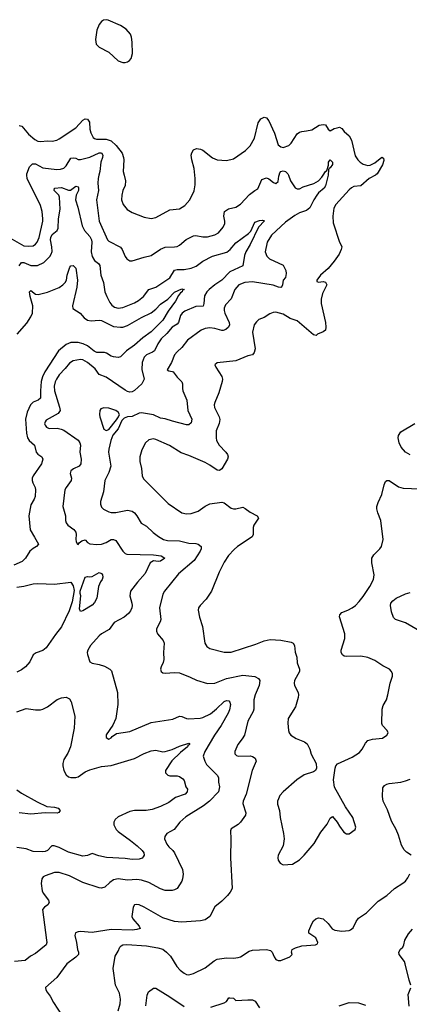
# Model space of a CAD drawing. Header units: inches. Extents: x 1173000 to 1307049, y 522583 to 678455.
# Tile 89 of 256: x 1200815 to 1204122, y 572966 to 581318. Entities that reach past the tile are written whole.
import ezdxf

# ---------------------------------------------------------------- set-up
doc = ezdxf.new("R2010")
doc.units = ezdxf.units.IN
doc.header["$MEASUREMENT"] = 0
doc.layers.add('B2507', color=7, linetype='Continuous')
doc.layers.add('B2508', color=7, linetype='Continuous')

msp = doc.modelspace()

# ---------------------------------------------------------------- linework, layer by layer
at = {"layer": 'B2507', "color": 5}
for points, elevation in [([(1200730, 579467.2), (1200850, 579398.6), (1200890, 579395.6), (1200930, 579401.2), (1200950, 579412.8), (1200963.8, 579430), (1200979.1, 579470), (1201011.6, 579610), (1201012.5, 579630), (1201005, 579690), (1200990, 579742.9), (1200876.8, 579970), (1200876.2, 580000)], 860), ([(1203431.9, 580000), (1203431.2, 579988.8), (1203410.7, 579909.3), (1203400.2, 579890), (1203352.1, 579850), (1203337, 579830), (1203311.9, 579790), (1203278.7, 579721.3), (1203250, 579698.5), (1203190, 579679.1), (1203150, 579658.1), (1203070, 579601), (1202951.7, 579490), (1202916.1, 579430), (1202898.9, 579350), (1202912.4, 579312.4), (1202934.9, 579290), (1203050, 579234.6), (1203074, 579190), (1203075.8, 579164.2), (1203070.5, 579130), (1203050.6, 579109.4), (1203046, 579070), (1203037.3, 579050), (1203030, 579046), (1203011.8, 579048.2), (1202965.1, 579065.1), (1202790, 579093.5), (1202724.9, 579090), (1202674.3, 579070), (1202641.6, 579030), (1202610.9, 578949.1), (1202561.8, 578898.2), (1202550.3, 578870), (1202550.2, 578850), (1202556.9, 578830), (1202592.7, 578750), (1202595, 578730), (1202587, 578710), (1202563.6, 578690), (1202542.7, 578682.7), (1202530, 578681.4), (1202470, 578699.4), (1202430, 578703.1), (1202390, 578697.6), (1202355.9, 578684.1), (1202239.5, 578600.5), (1202190, 578537.4), (1202150, 578501.3), (1202130, 578476.2), (1202103.5, 578410), (1202067.5, 578347.5), (1202079.9, 578339.9), (1202110, 578335.3), (1202117.6, 578330), (1202150, 578285.3), (1202190, 578246.8), (1202197, 578230), (1202195.6, 578190), (1202200.3, 578170), (1202233.6, 578090), (1202242.6, 578002.6), (1202275.2, 577930), (1202270, 577898), (1202250, 577881.3), (1202230, 577882.7), (1202112.6, 577912.6), (1202050, 577933.8), (1202010, 577939.3), (1201950, 577965), (1201850, 577983.5), (1201830, 577980.3), (1201770, 577951.1), (1201730, 577948.6), (1201701.1, 577938.9), (1201682.5, 577917.5), (1201650, 577849), (1201606.2, 577793.8), (1201587.4, 577750), (1201570, 577674), (1201569.1, 577650), (1201587.7, 577530), (1201570, 577478), (1201538.3, 577410), (1201527.3, 577312.7), (1201501.7, 577230), (1201499.5, 577210), (1201510, 577182), (1201526.1, 577166.1), (1201570, 577142.3), (1201590, 577137.8), (1201630, 577138.5), (1201730, 577156.5), (1201770.2, 577150.2), (1201790, 577134.9), (1201810.2, 577110.2), (1201847, 577047), (1201890, 577023.1), (1201948.1, 576968.1), (1201993.6, 576933.6), (1202034, 576910), (1202070, 576900.2), (1202170, 576897.8), (1202250, 576877.2), (1202310, 576876.1), (1202330.7, 576870), (1202356.4, 576850), (1202356.4, 576830), (1202346.4, 576810), (1202294.6, 576730), (1202162, 576618), (1202042.6, 576470), (1202030, 576445.2), (1202001.8, 576330), (1202012.4, 576230), (1202007.9, 576210), (1201977, 576150), (1201975.8, 576130), (1201984.4, 576110), (1202033.4, 576053.4), (1202041.1, 576030), (1202035.3, 575950), (1202039, 575890), (1202033.4, 575866.6), (1202014.9, 575830), (1202010.6, 575810), (1202016, 575790), (1202030, 575778.8), (1202050, 575775.5), (1202130, 575781.7), (1202170, 575777.4), (1202262.6, 575742.6), (1202316.4, 575716.4), (1202410, 575687.4), (1202470, 575691.2), (1202570, 575729.3), (1202710, 575758.6), (1202810, 575746), (1202843, 575730), (1202852.3, 575712.3), (1202848.1, 575670), (1202813.8, 575590), (1202802, 575550), (1202801.5, 575470), (1202796.5, 575450), (1202750, 575369.3), (1202721.7, 575250), (1202702.8, 575217.2), (1202666.4, 575170), (1202640.5, 575110), (1202640.7, 575090), (1202655.9, 575075.9), (1202670.6, 575070.6), (1202770, 575075.3), (1202790, 575068.4), (1202812.9, 575052.9), (1202821.6, 575030), (1202788.9, 574950), (1202738.5, 574750), (1202711.3, 574690), (1202708.5, 574668.5), (1202734.2, 574590), (1202730.2, 574569.8), (1202687.7, 574510), (1202670, 574492.3), (1202610, 574456), (1202603.4, 574436.6), (1202608.1, 574370), (1202603.6, 574210), (1202618.4, 573950), (1202602.3, 573917.7), (1202577.6, 573890), (1202530, 573841.3), (1202470, 573792.3), (1202427.7, 573710), (1202390, 573683.6), (1202350, 573675.8), (1202190, 573663.5), (1202130, 573668.4), (1202030, 573699.7), (1201870, 573790.9), (1201830, 573809.7), (1201807.1, 573812.9), (1201790, 573809.3), (1201777.1, 573790), (1201767.4, 573710), (1201774.6, 573690), (1201828.5, 573630), (1201836, 573610), (1201810, 573600.4), (1201770, 573595.5), (1201590, 573599.7), (1201430, 573575.6), (1201330, 573583.5), (1201310, 573582), (1201287.6, 573572.4), (1201283.6, 573550), (1201297.5, 573490), (1201304.5, 573430), (1201313.1, 573410), (1201312.8, 573390), (1201290, 573365.5), (1201214.9, 573310), (1201130, 573193.6), (1201034.9, 573110), (1201037, 573090), (1201047.9, 573070), (1201074.5, 573034.5), (1201101.7, 572981.7), (1201174.8, 572870)], 860), ([(1201487.7, 580000), (1201479.7, 579970), (1201477.6, 579930), (1201483.8, 579870), (1201465.4, 579790), (1201489.3, 579610), (1201561.1, 579450), (1201570, 579438.4), (1201669.4, 579389.4), (1201685.2, 579370), (1201710, 579310.7), (1201723.8, 579290), (1201750, 579272.7), (1201770, 579272.4), (1201870, 579304.9), (1201930, 579316.5), (1202009.1, 579370.9), (1202050, 579388.9), (1202130, 579390.3), (1202150, 579395.3), (1202170, 579405.3), (1202227.7, 579452.3), (1202290, 579484.6), (1202310, 579487.2), (1202370, 579474.9), (1202410, 579474.9), (1202470, 579493), (1202501.2, 579510), (1202540.7, 579559.3), (1202555.6, 579590), (1202557.4, 579610), (1202547.3, 579652.7), (1202552.3, 579690), (1202586.9, 579713.1), (1202650, 579728.3), (1202690, 579752.4), (1202765.9, 579834.1), (1202809.7, 579870), (1202835.7, 579884.3), (1202870, 579962), (1202910, 579977.1), (1202930, 579968.4), (1202970, 579936.5), (1202990, 579928.8), (1203010, 579945.5), (1203013.7, 579990), (1203016.5, 580000)], 860), ([(1201700.7, 580000), (1201714, 579950), (1201708.6, 579911.4), (1201690.3, 579870), (1201680.9, 579830), (1201680.3, 579790), (1201692.2, 579750), (1201728.1, 579708.1), (1201770, 579682), (1201870, 579643.8), (1201930, 579632.4), (1201970, 579639.5), (1202090, 579705.7), (1202170, 579712.4), (1202217.4, 579742.6), (1202259.6, 579790), (1202295.1, 579865), (1202304.1, 579915.9), (1202304.5, 579970), (1202302, 580000)], 880), ([(1203835.4, 580000), (1203780.3, 579970), (1203710, 579909.6), (1203650, 579902.6), (1203630, 579891.1), (1203610, 579874.7), (1203497.7, 579750), (1203482, 579718), (1203471.7, 579651.7), (1203475.8, 579595.8), (1203530, 579431.3), (1203544.4, 579404.4), (1203548.2, 579390), (1203544.6, 579370), (1203527.1, 579330), (1203483.5, 579270), (1203432.7, 579207.3), (1203368.4, 579150), (1203335.8, 579110), (1203336.9, 579096.9), (1203350, 579092.7), (1203390, 579096.4), (1203410.7, 579090.7), (1203421, 579070), (1203384.2, 578995.8), (1203373.3, 578946.7), (1203374.6, 578910), (1203410.3, 578750), (1203413.4, 578710), (1203410, 578685.2), (1203390, 578669.2), (1203342, 578650), (1203330, 578638), (1203310, 578644), (1203170, 578764.4), (1203110, 578783.1), (1203050, 578818.9), (1202990, 578836.4), (1202965.3, 578834.7), (1202937.2, 578822.8), (1202890, 578792.2), (1202845.8, 578774.2), (1202824.3, 578755.7), (1202806, 578730), (1202791.3, 578668.7), (1202812.8, 578527.2), (1202805.1, 578494.9), (1202790, 578476), (1202750, 578466), (1202650, 578423.5), (1202490, 578408.7), (1202471.3, 578390), (1202478.8, 578370), (1202530, 578290.8), (1202536.4, 578270), (1202534.4, 578250), (1202505.9, 578154.1), (1202470.5, 578070.5), (1202466.3, 578050), (1202469.2, 578029.2), (1202508.9, 577950), (1202513.4, 577926.6), (1202507.3, 577892.7), (1202483.7, 577830), (1202482, 577770), (1202485.7, 577750), (1202495.8, 577730), (1202508.9, 577710), (1202564.9, 577650), (1202578.7, 577630), (1202584.9, 577610), (1202578.7, 577590), (1202531.9, 577508.1), (1202510, 577494), (1202490, 577496), (1202430, 577540.4), (1202390, 577562), (1202250, 577622.6), (1202184.4, 577644.4), (1202086.6, 577706.6), (1201970, 577756.8), (1201950, 577761.5), (1201910, 577753.7), (1201882, 577730), (1201850.3, 577670), (1201833.4, 577610), (1201833.4, 577570), (1201847.6, 577510), (1201854, 577450), (1201864.9, 577424.9), (1202075.4, 577215.4), (1202190, 577136.5), (1202230, 577126.3), (1202270, 577128.9), (1202330, 577149.1), (1202390, 577191.5), (1202430, 577210.3), (1202530, 577224.9), (1202550, 577219.5), (1202610, 577175.5), (1202630, 577170.4), (1202650, 577170.4), (1202710, 577183), (1202730, 577173), (1202770, 577139.5), (1202830.8, 577110), (1202842.8, 577090), (1202803.1, 577030), (1202796.4, 577010), (1202796.3, 576950), (1202788.3, 576931.7), (1202663.8, 576850), (1202634.5, 576825.5), (1202588.1, 576771.9), (1202550, 576717), (1202506.8, 576633.2), (1202443, 576470), (1202397.4, 576402.6), (1202345.5, 576350), (1202332.7, 576330), (1202330.4, 576310), (1202341.3, 576250), (1202366.4, 576170), (1202386.4, 576030), (1202402.3, 576002.3), (1202430, 575984.4), (1202550, 575953.4), (1202610, 575953.1), (1202819.3, 576020.7), (1202890, 576050.3), (1202940.7, 576059.3), (1203030, 576056), (1203118.6, 576038.6), (1203136.3, 576030), (1203146, 576010), (1203153.5, 575953.5), (1203167, 575910), (1203170, 575862), (1203190.3, 575810.3), (1203190.4, 575790.4), (1203147.6, 575712.4), (1203144.9, 575690), (1203148.4, 575670), (1203179.3, 575610), (1203181.6, 575590), (1203179.3, 575570), (1203154.9, 575490), (1203092.7, 575390), (1203090.5, 575350.5), (1203095.5, 575290), (1203102, 575270), (1203117.3, 575250), (1203162, 575222), (1203233.4, 575193.4), (1203254.7, 575174.7), (1203278.4, 575130), (1203289, 575089), (1203330.3, 575010), (1203334.4, 574970), (1203324.9, 574950), (1203310, 574937), (1203230, 574913.6), (1203167.3, 574870), (1203050.3, 574769.7), (1203023.4, 574736.6), (1203010.3, 574709.7), (1203004.4, 574690), (1203003.9, 574663.9), (1203019.3, 574610), (1203026.4, 574550), (1203055.1, 574415.1), (1203058.4, 574370), (1203050.4, 574309.6), (1203008.3, 574231.7), (1203005.5, 574210), (1203008.5, 574188.5), (1203024.7, 574164.7), (1203050.6, 574150.6), (1203130, 574155.5), (1203190, 574190.6), (1203229.4, 574230), (1203314, 574330), (1203370, 574426.8), (1203425.8, 574494.2), (1203450, 574544.7), (1203470, 574558), (1203510.3, 574510.4), (1203530, 574476), (1203567.5, 574427.5), (1203590, 574411), (1203610, 574411), (1203661.2, 574450), (1203666.6, 574470), (1203641.6, 574550), (1203580.4, 574640.4), (1203488.2, 574808.2), (1203478.7, 574870), (1203491.8, 574970), (1203499.5, 574990), (1203513.3, 575006.7), (1203637.3, 575062.8), (1203698.7, 575101.3), (1203721.6, 575130), (1203750, 575182.8), (1203770, 575202.8), (1203810, 575214.8), (1203895.5, 575224.5), (1203932.1, 575247.9), (1203941.2, 575270), (1203932.7, 575290), (1203895.1, 575330), (1203888, 575348), (1203891.1, 575470), (1203899.7, 575500.3), (1203927.3, 575550), (1203939.6, 575590), (1203959.6, 575690), (1203978.4, 575750), (1203978.4, 575770), (1203972, 575790), (1203953.2, 575810), (1203898.2, 575838.2), (1203830, 575882.4), (1203770, 575908.2), (1203710, 575918), (1203590, 575916), (1203570, 575919.3), (1203554, 575930), (1203542.7, 575950), (1203543.7, 575970), (1203573.3, 576070), (1203575.6, 576110), (1203528.3, 576251.7), (1203531.6, 576270), (1203549.4, 576290), (1203601.2, 576310), (1203638, 576330), (1203664.5, 576350), (1203696.3, 576383.7), (1203730, 576425.5), (1203786, 576510), (1203817.6, 576570), (1203822.9, 576610), (1203802.9, 576710), (1203803.7, 576750), (1203820.1, 576779.9), (1203871.2, 576828.8), (1203887, 576850), (1203898.9, 576910), (1203880.9, 577070), (1203854.1, 577134.2), (1203845.6, 577170), (1203846, 577190), (1203856.4, 577223.6), (1203888.2, 577290), (1203907.2, 577372.8), (1203920.4, 577399.6), (1203930, 577408), (1203950, 577408.4), (1204030, 577356.4), (1204070, 577343.8), (1204210, 577339.3)], 880), ([(1203095.6, 580000), (1203112, 579950), (1203153, 579893), (1203170, 579882.4), (1203190, 579883.8), (1203220.9, 579899.1), (1203310.6, 579929.4), (1203349.9, 579950.1), (1203378.7, 579981.3), (1203390.3, 580000)], 860), ([(1200810.9, 579230), (1200830, 579258), (1200850, 579258.2), (1200910, 579233.2), (1200965.8, 579234.2), (1201020.5, 579259.5), (1201069.9, 579310.1), (1201082.8, 579330), (1201089.1, 579350.9), (1201088, 579390), (1201076, 579450), (1201078.7, 579470), (1201090, 579494.8), (1201131.4, 579528.6), (1201141.9, 579550), (1201144.5, 579630), (1201158.3, 579710), (1201152.6, 579812.6), (1201146.6, 579830), (1201107, 579870), (1201111.3, 579888.7), (1201170, 579893.6), (1201230, 579873.4), (1201246.7, 579873.3), (1201290, 579905.8), (1201310, 579900.3), (1201314.7, 579894.7), (1201312.7, 579870), (1201295.3, 579830), (1201289, 579790), (1201308.6, 579728.7), (1201343.9, 579570), (1201365.4, 579530), (1201410, 579479.4), (1201424.6, 579450), (1201427.9, 579430), (1201422.2, 579350), (1201429.3, 579310), (1201450, 579276.5), (1201483.7, 579250), (1201493.8, 579233.8), (1201502.8, 579150), (1201525.2, 579090), (1201538, 579010), (1201553.4, 578970), (1201579, 578919), (1201596, 578896), (1201620, 578880), (1201650, 578871.4), (1201690, 578876.1), (1201790, 578917.6), (1201823.5, 578936.5), (1201864.7, 578970), (1201910, 579028.4), (1201970, 579048.9), (1202090, 579129.2), (1202130, 579192.8), (1202150, 579200.2), (1202210, 579198.1), (1202270, 579211.5), (1202311.4, 579228.7), (1202368.3, 579270), (1202450, 579311.9), (1202572.9, 579347.1), (1202601.8, 579370), (1202650, 579426.7), (1202756.8, 579503.2), (1202775.5, 579524.5), (1202810, 579601.3), (1202850, 579614.3), (1202876.9, 579616.9), (1202892.8, 579612.8), (1202842.2, 579557.8), (1202771.7, 579410), (1202734.2, 579350), (1202722.5, 579317.5), (1202708.4, 579230), (1202599.8, 579180.2), (1202529.2, 579110), (1202470, 579069.8), (1202423.8, 579030), (1202404.5, 579010), (1202384, 578976), (1202379, 578910), (1202370.8, 578889.2), (1202310, 578886.6), (1202215.1, 578844.9), (1202193, 578830), (1202179.8, 578810), (1202163.2, 578750), (1202150, 578736.2), (1202110, 578709.8), (1202063.9, 578656.1), (1202014.5, 578610), (1201988.6, 578570), (1201958.6, 578510), (1201942.9, 578497.1), (1201890, 578475.8), (1201870, 578454.3), (1201854.2, 578410), (1201850.2, 578350), (1201870.8, 578270), (1201851, 578230), (1201790, 578171.4), (1201770, 578161.7), (1201750, 578158.9), (1201730, 578163.1), (1201710, 578174.2), (1201550, 578285), (1201490, 578308.4), (1201456.6, 578356.6), (1201390, 578410.7), (1201350, 578431.7), (1201330, 578434.4), (1201270, 578423.4), (1201236.7, 578403.3), (1201201.3, 578358.7), (1201150, 578305.8), (1201125.9, 578270), (1201115, 578245), (1201108.2, 578210), (1201110.1, 578170), (1201152.8, 578030), (1201157.2, 578002.8), (1201142.3, 577977.7), (1201039.5, 577920.5), (1201030, 577908), (1201026.7, 577890), (1201030, 577878), (1201042.3, 577862.3), (1201066, 577850), (1201132.3, 577852.3), (1201166.1, 577846.1), (1201190, 577836.1), (1201310, 577750.3), (1201324.6, 577730), (1201331.7, 577710), (1201326, 577650), (1201337.4, 577590), (1201334.9, 577550), (1201319.3, 577530), (1201271.3, 577508.7), (1201247.7, 577490), (1201244.4, 577470), (1201253.4, 577430), (1201250.3, 577410), (1201208.7, 577351.3), (1201199.2, 577330), (1201180.2, 577190), (1201204.2, 577110), (1201203.7, 577070), (1201210, 577051), (1201224, 577030), (1201273.5, 576993.5), (1201290, 576970.7), (1201293.7, 576950), (1201290.5, 576910.5), (1201294.8, 576890), (1201306.8, 576870), (1201310, 576866.8), (1201318.9, 576881.1), (1201342, 576898), (1201370, 576904.9), (1201390, 576883.8), (1201411.5, 576871.5), (1201470, 576866.5), (1201510, 576870.2), (1201550, 576883.9), (1201590, 576907.6), (1201610, 576910.3), (1201630, 576899.5), (1201690, 576808.9), (1201710, 576789.1), (1201723.9, 576783.9), (1201950, 576779.2), (1202015.5, 576770), (1202045.5, 576750), (1202010, 576724.9), (1201990, 576722.5), (1201950, 576727.2), (1201922.6, 576710), (1201880.3, 576619.7), (1201814.2, 576545.8), (1201756.1, 576470), (1201748.9, 576430), (1201767.6, 576370), (1201768.9, 576350), (1201766.3, 576330), (1201755.4, 576304.6), (1201737.8, 576282.2), (1201702.4, 576250), (1201615.6, 576204.4), (1201573.5, 576146.5), (1201510.4, 576110), (1201488.5, 576091.5), (1201416.4, 576010), (1201393.4, 575970), (1201388, 575950), (1201390, 575934), (1201411, 575870), (1201430, 575859.1), (1201490, 575848.9), (1201533.8, 575833.8), (1201581, 575810), (1201595.3, 575795.3), (1201644.9, 575610), (1201647.5, 575510), (1201630.2, 575389.8), (1201606, 575334), (1201550, 575253.2), (1201548.8, 575228.8), (1201570, 575216.3), (1201590, 575226.4), (1201600.7, 575239.3), (1201635.6, 575264.4), (1201750, 575280.2), (1201930, 575356.5), (1202114.2, 575385.8), (1202170, 575410.4), (1202190, 575408), (1202230, 575390.4), (1202248.9, 575388.9), (1202347.3, 575392.7), (1202370, 575398.3), (1202434, 575430), (1202486.6, 575473.4), (1202550, 575534.8), (1202570, 575543.7), (1202590, 575540.2), (1202598.3, 575530), (1202602.9, 575510), (1202594.5, 575465.5), (1202583.3, 575436.7), (1202523.8, 575330), (1202467.2, 575250), (1202387.1, 575110), (1202372.6, 575070), (1202384.9, 575030), (1202401.7, 575001.7), (1202492.2, 574910), (1202501.3, 574890), (1202501.1, 574850), (1202511.8, 574810), (1202503.1, 574770), (1202424.9, 574690), (1202375.8, 574650), (1202224.3, 574555.7), (1202174.9, 574510), (1202124.9, 574450), (1202064.4, 574415.6), (1202045.6, 574390), (1202044.4, 574370), (1202064.6, 574324.6), (1202081.8, 574301.8), (1202116, 574270), (1202128.9, 574250), (1202196.9, 574110), (1202202.3, 574070), (1202196.5, 574030), (1202190, 574009.6), (1202150.2, 573949.8), (1202130, 573936.2), (1202110, 573931.5), (1202050, 573932.4), (1202010, 573945.8), (1201910, 573999), (1201850, 574019), (1201810, 574024.4), (1201730, 574020.7), (1201650, 574031.8), (1201610, 574021.5), (1201579.3, 574000.7), (1201538.8, 573961.2), (1201510, 573952.6), (1201490, 573955.1), (1201350, 573999.3), (1201236.6, 574056.6), (1201150, 574084.1), (1201110, 574083.5), (1201030, 574056.9), (1201013, 574047), (1201002.4, 574030), (1200996.5, 573990), (1201006.7, 573930), (1201015, 573910), (1201058.9, 573850), (1201064.4, 573830), (1201053, 573810), (1201025.5, 573790), (1201008.9, 573770), (1201043, 573510), (1201044.9, 573490), (1201040.7, 573470), (1200950, 573396.4), (1200906.4, 573373.6), (1200862, 573338), (1200771.5, 573328.5)], 840), ([(1200793.3, 578650), (1200876.1, 578743.9), (1200910, 578796.5), (1200924.7, 578830), (1200926.6, 578890), (1200902.7, 578970), (1200898.4, 579010), (1200903.7, 579016.3), (1200910, 579020.4), (1200948.6, 578988.6), (1200972.8, 578987.2), (1201050, 579007.4), (1201150, 579047.6), (1201181, 579070), (1201199.8, 579090), (1201210.8, 579110), (1201217.7, 579150), (1201241.4, 579218.6), (1201250, 579230.6), (1201270, 579233), (1201290.2, 579210.2), (1201305.4, 579110), (1201299.4, 579050), (1201262.4, 578890), (1201267.1, 578867.1), (1201328.3, 578828.3), (1201361.7, 578790), (1201390.5, 578770), (1201422.6, 578762.6), (1201489.3, 578770.7), (1201510, 578766.7), (1201610, 578715.7), (1201669.3, 578710.7), (1201690, 578711.3), (1201730, 578722.7), (1201850, 578792.4), (1201930, 578831.4), (1201970, 578861.7), (1202010, 578905.1), (1202072.3, 578947.7), (1202130, 579006), (1202190, 579033.8), (1202210.4, 579030.4), (1202196.7, 579023.3), (1202194.7, 579010), (1202180.1, 578999.9), (1202162.1, 578977.9), (1202138.5, 578930), (1202075.3, 578844.7), (1202030, 578768.5), (1201931.5, 578670), (1201861.1, 578618.8), (1201790, 578555.9), (1201720.8, 578510), (1201670, 578458), (1201650, 578454), (1201610, 578458), (1201590, 578463.9), (1201551.2, 578490), (1201535.2, 578495.2), (1201470, 578495), (1201446.4, 578506.4), (1201390, 578552.5), (1201353.5, 578570), (1201310, 578578.6), (1201250, 578579.6), (1201210, 578563.9), (1201145.2, 578510), (1201027.1, 578330), (1201007.5, 578290), (1200997.8, 578250), (1200990.1, 578170.1), (1200991.8, 578108.2), (1200970.4, 578090), (1200930, 578074.2), (1200905.1, 578050), (1200877.1, 577990), (1200863, 577930), (1200871.4, 577811.4), (1200881.6, 577770), (1200894, 577750), (1200940.3, 577710), (1200955.6, 577650), (1200970, 577633.4), (1201001.3, 577610), (1201011.5, 577590), (1201000.7, 577550), (1200928.9, 577450), (1200921.7, 577430), (1200920.3, 577410), (1200925.7, 577390), (1200946.3, 577350), (1200950.2, 577330.2), (1200946.4, 577273.6), (1200938.7, 577250), (1200910, 577204), (1200891.5, 577110), (1200902.6, 576990), (1200941.7, 576930), (1200973, 576870), (1200958.8, 576850), (1200927.8, 576832.2), (1200902, 576810), (1200865.3, 576750), (1200836.5, 576723.5), (1200765.5, 576690)], 820), ([(1204130, 577628.2), (1204089.3, 577650), (1204053, 577693), (1204034.5, 577730), (1204026, 577770), (1204029.2, 577790), (1204050, 577821), (1204168.1, 577891.9)], 880), ([(1200790, 576503.7), (1200850, 576511.7), (1200930, 576534), (1200970, 576536.5), (1201110, 576531.3), (1201250, 576548.2), (1201270, 576514.9), (1201276.2, 576476.2), (1201260.5, 576379.5), (1201235.2, 576304.8), (1201170, 576168.7), (1201117.5, 576102.5), (1201038.7, 575990), (1201010, 575966.8), (1200953.6, 575946.4), (1200930, 575931.3), (1200900.9, 575870), (1200865, 575830), (1200830, 575803.9), (1200790, 575784.7)], 820), ([(1204230, 576120.9), (1204090, 576202.4), (1204003.7, 576230), (1203988.5, 576248.4), (1203970, 576294), (1203961.1, 576350), (1203965.1, 576370), (1203980.7, 576390), (1204009.5, 576410), (1204090, 576446.9), (1204130, 576460.2)], 860), ([(1200790, 575446), (1200870, 575474.3), (1200950, 575464.6), (1200990, 575465.3), (1201010, 575470.3), (1201050, 575490.2), (1201131.9, 575551.9), (1201170, 575564.7), (1201210, 575570.2), (1201237.4, 575557.4), (1201251.8, 575531.8), (1201282.6, 575410), (1201276, 575310), (1201247.4, 575150), (1201224.5, 575095.5), (1201190, 575044), (1201180.4, 575010), (1201180.3, 574990), (1201190.3, 574950.3), (1201210, 574913.4), (1201230, 574895.5), (1201250, 574888.8), (1201290, 574889), (1201310, 574895.3), (1201370, 574937.4), (1201410, 574956.1), (1201510, 574983.2), (1201590, 574992.2), (1201790, 575050.2), (1201870, 575093.8), (1201930, 575116.1), (1201970, 575120.8), (1202030, 575109.1), (1202050, 575111.6), (1202110, 575128.8), (1202170, 575157), (1202250, 575180.5), (1202257.3, 575177.3), (1202257, 575170), (1202241.5, 575158.5), (1202238.5, 575150), (1202178.5, 575101.5), (1202107.3, 575032.7), (1202051.6, 574950), (1202052, 574930), (1202072.7, 574910), (1202090, 574903.2), (1202150, 574903.1), (1202170, 574898.8), (1202199.5, 574879.5), (1202210, 574863.7), (1202224.7, 574810), (1202238, 574790), (1202236.2, 574770), (1202218.2, 574750), (1202138.5, 574721.5), (1202081.4, 574678.6), (1202010, 574643.5), (1201939.9, 574620.1), (1201888.9, 574611.1), (1201789.7, 574609.7), (1201750, 574602.5), (1201650, 574557.7), (1201624.7, 574535.3), (1201614.6, 574510), (1201615, 574490), (1201633.7, 574450), (1201650, 574432.1), (1201756.4, 574356.4), (1201811.4, 574311.4), (1201853.1, 574270), (1201867.2, 574250), (1201870.3, 574230), (1201863.9, 574216.1), (1201853.9, 574206.1), (1201830, 574196.9), (1201770, 574193.6), (1201710, 574202.6), (1201552.9, 574212.9), (1201487, 574227), (1201430, 574245.6), (1201390, 574227.4), (1201350, 574222.5), (1201230, 574255.8), (1201150, 574297.2), (1201108.2, 574311.8), (1201088.5, 574311.5), (1201050, 574271.8), (1201030, 574263.1), (1201010, 574258.5), (1200930, 574262.2), (1200870, 574284.1), (1200790, 574297.8)], 820), ([(1204138, 574230), (1204097.5, 574257.5), (1204077.6, 574277.6), (1204054.9, 574314.9), (1204030, 574402), (1204009.4, 574450), (1203970, 574519), (1203935.8, 574615.8), (1203901.1, 574690), (1203894.3, 574730), (1203896.9, 574803.1), (1203910, 574823), (1203930, 574833.7), (1203950, 574839.5), (1204049.7, 574850.3), (1204090, 574861.1), (1204130, 574877)], 860), ([(1200790, 574785.2), (1200830, 574757.4), (1200963.3, 574683.3), (1201045.5, 574645.4), (1201110, 574638.8), (1201140.3, 574630), (1201158, 574610), (1201146.6, 574593.4), (1201131.9, 574588.1), (1201030, 574591), (1200910, 574579.1), (1200810, 574590.5)], 780), ([(1201651.1, 572910), (1201668.4, 572970), (1201670.9, 573010), (1201661.6, 573061.6), (1201627.8, 573130), (1201608.8, 573270), (1201625.3, 573374.7), (1201650, 573416.3), (1201663.5, 573450), (1201677, 573463), (1201690, 573470.8), (1201725, 573475), (1201890, 573462.5), (1201986.3, 573446.3), (1202030, 573434.3), (1202062, 573410), (1202094.7, 573374.7), (1202148, 573288), (1202176, 573256), (1202210, 573230.3), (1202230, 573220.3), (1202250, 573217.4), (1202290, 573227.4), (1202390, 573275.8), (1202464.4, 573335.6), (1202490, 573348.8), (1202570, 573360.3), (1202630, 573357.6), (1202670, 573363.1), (1202690, 573370.4), (1202763.8, 573416.2), (1202790, 573426.4), (1202910, 573430.4), (1202943, 573423), (1202957.3, 573410), (1202974, 573370), (1202990, 573346.8), (1203010, 573339.1), (1203030, 573339.1), (1203108, 573370), (1203128, 573390), (1203122, 573410), (1203128.7, 573430), (1203154.5, 573445.5), (1203210, 573462.4), (1203326, 573470), (1203342, 573478), (1203346, 573490), (1203328, 573530), (1203269, 573570), (1203269.2, 573590), (1203294.5, 573650), (1203310, 573674), (1203328.3, 573691.7), (1203350, 573699.3), (1203390.3, 573690.3), (1203433, 573653), (1203466.4, 573606.4), (1203490, 573596.4), (1203550, 573586.8), (1203610, 573593), (1203622, 573598), (1203644.2, 573615.8), (1203669.6, 573670), (1203690, 573697.1), (1203759.1, 573740.9), (1203858.7, 573841.3), (1203931, 573889), (1203995.3, 573950), (1204067, 573993), (1204089.4, 574010.6), (1204110, 574038), (1204125.6, 574074.4)], 860), ([(1204135.1, 573130), (1204120.5, 573170), (1204087.6, 573310), (1204079.8, 573330), (1204036.8, 573390), (1204033.1, 573410), (1204046.1, 573433.8), (1204066, 573450), (1204075.6, 573470), (1204085.1, 573510), (1204114.9, 573565.1), (1204150, 573604.9)], 840), ([(1201885.6, 572954.4), (1201896.9, 573043.1), (1201908.3, 573071.7), (1201950, 573104), (1201970, 573104), (1202090, 573030.2), (1202210, 572947)], 840), ([(1204119.5, 572950), (1204113.3, 573050), (1204134.3, 573105.7)], 840), ([(1202437.7, 572942.3), (1202550, 572978.4), (1202570, 572990.4), (1202590, 573020.4), (1202598.3, 573021.7), (1202630, 573017.6), (1202650, 572999.5), (1202750, 573005.7), (1202790, 573003.8), (1202812.1, 572992.1), (1202850, 572937.3)], 840), ([(1203527.2, 572952.8), (1203610, 572980.9), (1203690, 572978.9), (1203750, 572958.9)], 840)]:
    msp.add_lwpolyline(points, dxfattribs=dict(at, elevation=elevation))
for points, elevation in [([(1201530, 578026.6), (1201504.1, 578015.9), (1201495.9, 578004.1), (1201492.4, 577970), (1201495.3, 577950), (1201530, 577845.5), (1201550, 577833.4), (1201570, 577841.5), (1201636.3, 577923.7), (1201654.3, 577950), (1201661.1, 577970), (1201651.5, 577990), (1201630, 578004), (1201570, 578023)], 860), ([(1201330, 576296.9), (1201321, 576321), (1201333.2, 576430), (1201328, 576450), (1201329.2, 576470), (1201370, 576588.9), (1201390, 576594.7), (1201410, 576591.3), (1201430, 576595.6), (1201490, 576628.4), (1201510, 576620.6), (1201517.8, 576610), (1201519.6, 576590), (1201514.8, 576570), (1201500.5, 576550), (1201484.4, 576510), (1201470.1, 576409.9), (1201450, 576375.4), (1201430, 576353.3), (1201350, 576303.9)], 820)]:
    msp.add_lwpolyline(points, close=True, dxfattribs=dict(at, elevation=elevation))
at = {"layer": 'B2508', "color": 5, "elevation": 920}
msp.add_lwpolyline([(1201550, 581318), (1201526.6, 581313.4), (1201510, 581302.7), (1201490, 581277.2), (1201470, 581228.7), (1201457.1, 581150), (1201464, 581110), (1201490, 581084.9), (1201570, 581042), (1201650, 580968.5), (1201690, 580954), (1201710, 580954.4), (1201730, 580961.6), (1201747.7, 580972.3), (1201760.9, 580990), (1201771.8, 581030), (1201770, 581126), (1201764.5, 581170), (1201754.5, 581194.5), (1201717.7, 581237.7), (1201669.2, 581270), (1201567.1, 581312.9)], close=True, dxfattribs=at)
at = {"layer": 'B2508', "color": 5}
for points, elevation in [([(1200810, 580420.3), (1200834.1, 580414.1), (1200890, 580346.7), (1200943, 580303), (1200970, 580286.7), (1200990, 580283.6), (1201050, 580291.3), (1201091.7, 580288.3), (1201130, 580296.9), (1201150, 580307.9), (1201290, 580400.7), (1201350, 580464.9), (1201370, 580476.9), (1201390, 580473.4), (1201406.5, 580450), (1201409.4, 580390), (1201417.6, 580357.6), (1201439.3, 580319.3), (1201450.1, 580310.1), (1201465.5, 580305.5), (1201550, 580303.4), (1201590, 580290.1), (1201634.7, 580250), (1201684.6, 580184.6), (1201696, 580150), (1201697.4, 580130), (1201692.8, 580030), (1201700.7, 580000)], 880), ([(1202302, 580000), (1202297.1, 580057.1), (1202276.9, 580130), (1202271.6, 580168.4), (1202275.1, 580190), (1202290, 580214.8), (1202314.5, 580225.5), (1202350, 580220.4), (1202370.2, 580210.2), (1202450, 580147.2), (1202490, 580128.9), (1202570, 580123.1), (1202630, 580138), (1202732.3, 580207.7), (1202770, 580248), (1202806.9, 580313.1), (1202837.7, 580442.3), (1202861.6, 580478.4), (1202889.5, 580490.5), (1202910, 580485.5), (1202930, 580460.5), (1202976.6, 580356.6), (1203010, 580257.3), (1203030, 580239.3), (1203050, 580234.4), (1203098, 580250), (1203118.4, 580270), (1203169.5, 580350), (1203190, 580363), (1203210, 580370.4), (1203250, 580374), (1203295.2, 580384.8), (1203358, 580422), (1203390.4, 580430.4), (1203410, 580424.9), (1203433.4, 580390), (1203450, 580375.5), (1203485.2, 580394.8), (1203510, 580402), (1203530, 580405.5), (1203550, 580395.5), (1203570.3, 580370.3), (1203612.2, 580332.2), (1203630, 580296), (1203662.7, 580162.7), (1203684.6, 580130), (1203704.6, 580110), (1203730, 580093.6), (1203770, 580082.2), (1203790, 580083.8), (1203830, 580103), (1203890, 580151.2), (1203903.1, 580143.1), (1203904.8, 580124.8), (1203893.7, 580086.3), (1203848.6, 580011.3), (1203838.4, 580001.6), (1203835.4, 580000)], 880), ([(1200876.2, 580000), (1200876, 580010), (1200898.2, 580070), (1200924.6, 580095.4), (1200950, 580094.6), (1201010, 580061.4), (1201130, 580048.4), (1201162, 580050), (1201190, 580059.2), (1201210, 580077.3), (1201250, 580142.2), (1201270, 580147.3), (1201290, 580143.2), (1201310, 580131.3), (1201330, 580133.2), (1201410, 580152.4), (1201490, 580188.8), (1201510, 580189), (1201520.1, 580170), (1201517.8, 580150), (1201502.8, 580110), (1201495.8, 580030), (1201487.7, 580000)], 860), ([(1203390.3, 580000), (1203410, 580031.7), (1203421.6, 580038.4), (1203436.2, 580083.8), (1203435.8, 580110), (1203440.6, 580119.4), (1203450, 580130.4), (1203470.2, 580110), (1203471.2, 580088.8), (1203450, 580061.1), (1203440.8, 580059.2), (1203434.7, 580045.3), (1203431.9, 580000)], 860), ([(1203016.5, 580000), (1203021.6, 580018.4), (1203030, 580030.2), (1203050, 580037.2), (1203070, 580031.2), (1203091.8, 580011.8), (1203095.6, 580000)], 860)]:
    msp.add_lwpolyline(points, dxfattribs=dict(at, elevation=elevation))

doc.saveas('drawing.dxf')
